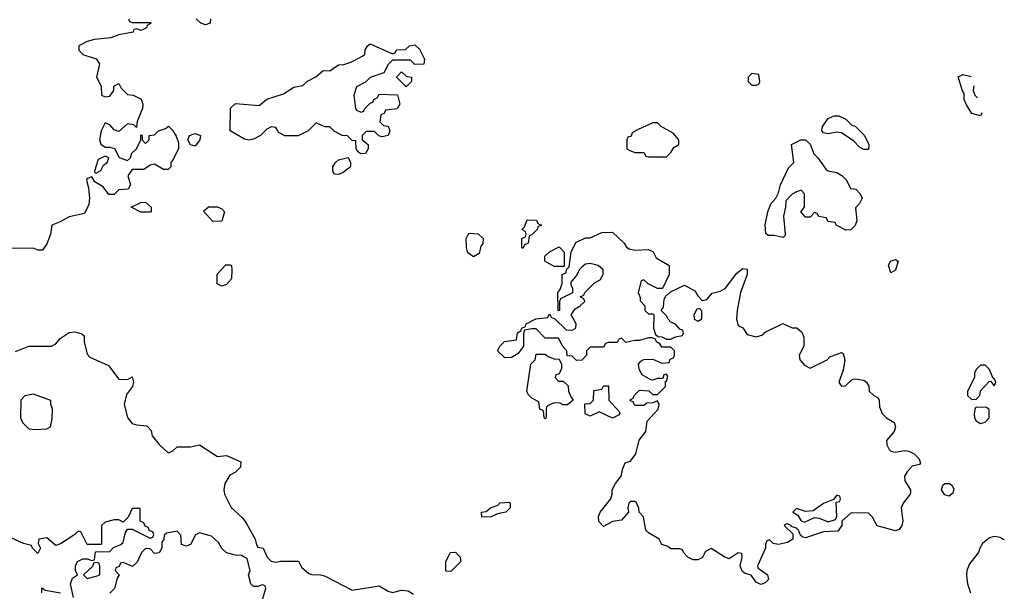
# Model space of a CAD drawing. Header units: inches. Extents: x 2671394 to 2765652, y 830470 to 955458.
# Tile 248 of 256: x 2712329 to 2716715, y 936917 to 939466. Entities that reach past the tile are written whole.
import ezdxf

# ---------------------------------------------------------------- set-up
doc = ezdxf.new("R2010")
doc.units = ezdxf.units.IN
doc.header["$MEASUREMENT"] = 0
doc.layers.add('C7913', color=7, linetype='Continuous')

msp = doc.modelspace()

# ---------------------------------------------------------------- linework, layer by layer
at = {"layer": 'C7913', "color": 2}
for points, elevation in [([(2712814, 939470), (2712818, 939458), (2712830, 939454), (2712910, 939454), (2712914, 939450), (2712898, 939442), (2712894, 939430), (2712870, 939418), (2712850, 939426), (2712838, 939422), (2712834, 939410), (2712770, 939399), (2712735.3, 939384.7), (2712662, 939378), (2712630, 939369), (2712592, 939350), (2712592, 939330), (2712610.9, 939310.9), (2712670, 939291), (2712684.7, 939270), (2712671.3, 939210), (2712692, 939170), (2712694, 939130), (2712710, 939122), (2712730, 939124.7), (2712748, 939150), (2712748, 939170), (2712770, 939182), (2712781, 939161), (2712810, 939132), (2712834, 939130), (2712870, 939111.3), (2712878, 939090), (2712876, 939070), (2712852.7, 939012.7), (2712850, 938986), (2712838, 938998), (2712810, 939002), (2712770, 938968), (2712750, 938975.3), (2712730, 938998), (2712710, 939006), (2712691.3, 938970), (2712684.7, 938930), (2712691, 938911), (2712710, 938898), (2712730, 938898), (2712751.6, 938891.6), (2712771.6, 938851.6), (2712810, 938838), (2712822, 938850), (2712829.2, 938870.8), (2712848.7, 938890), (2712868, 938930), (2712868, 938952), (2712874, 938950), (2712874, 938930), (2712890, 938914), (2712906, 938930), (2712906, 938950), (2712930, 938952), (2712948, 938970), (2712979, 938981), (2712992, 938992), (2713010, 938974), (2713026, 938946), (2713036.9, 938916.9), (2713036, 938890), (2713010, 938838), (2713002, 938830), (2713002, 938810), (2712990, 938798), (2712970, 938798), (2712930, 938822), (2712910, 938818), (2712882, 938798), (2712830, 938798), (2712811.3, 938770), (2712822, 938730), (2712812, 938710), (2712770, 938708), (2712750, 938686), (2712726, 938686), (2712700.4, 938720.4), (2712663.1, 938743.1), (2712650, 938766), (2712630, 938758), (2712626.8, 938750), (2712636, 938716), (2712640.7, 938670), (2712637.3, 938642.7), (2712618, 938602), (2712550, 938586.6), (2712510, 938564), (2712472, 938550), (2712466, 938510), (2712450, 938466), (2712430, 938438), (2712410, 938438), (2712390, 938448), (2712290, 938446)], 46), ([(2713178.8, 939470), (2713178, 939450), (2713157.3, 939442.7), (2713135.3, 939450), (2713115.3, 939470)], 46), ([(2716610, 939038), (2716570, 939048), (2716546.8, 939086.8), (2716537.2, 939110), (2716537.2, 939137.2), (2716529.2, 939149.2), (2716510, 939212), (2716530, 939222), (2716568.1, 939212.5)], 46), ([(2716579.8, 939171.8), (2716576, 939150), (2716584.7, 939130), (2716595.5, 939117)], 46), ([(2716615.7, 939050.4), (2716610, 939038)], 46), ([(2712310, 937986), (2712370, 938011), (2712470, 938010.7), (2712490, 938021), (2712510, 938044.7), (2712550, 938071.3), (2712574.4, 938074.4), (2712605.4, 938065.4), (2712616.9, 938056.9), (2712616, 938030), (2712630, 937974), (2712641.4, 937961.4), (2712724, 937924), (2712770, 937862.8), (2712810, 937862), (2712830, 937874), (2712836, 937850), (2712831, 937830), (2712805.5, 937794.5), (2712794, 937750), (2712810, 937692), (2712830, 937666), (2712850, 937658.8), (2712895.3, 937655.3), (2712914, 937634), (2712918.8, 937610), (2712950, 937571.3), (2712990, 937534), (2713010, 937542), (2713030, 937562), (2713090, 937561), (2713130, 937571), (2713210, 937518), (2713250, 937522), (2713314, 937494), (2713312, 937470), (2713291.1, 937448.9), (2713265.4, 937434.6), (2713242.8, 937397.2), (2713238, 937370), (2713242, 937350), (2713270.7, 937290.7), (2713323.6, 937243.6), (2713339.8, 937219.8), (2713378, 937150), (2713383.6, 937123.6), (2713390, 937114), (2713414, 937110), (2713431.3, 937070), (2713450, 937051.3), (2713470, 937046.8), (2713491.1, 937051.1), (2713571.6, 937051.6), (2713584.7, 937024.7), (2713616.9, 936996.9), (2713630, 936991.3), (2713670, 936991), (2713690, 936984.7), (2713810, 936922), (2713930, 936941), (2713970, 936918), (2713990, 936912), (2714030, 936922), (2714059.6, 936919.6), (2714083.6, 936903.6)], 46), ([(2712568, 936890), (2712555.3, 936950), (2712564.7, 936975.3), (2712586, 936990), (2712578, 937010), (2712578, 937030), (2712586, 937050), (2712610, 937062), (2712630, 937062), (2712650, 937054), (2712662, 937058), (2712667.3, 937092.7), (2712730, 937094), (2712747.3, 937112.7), (2712776.4, 937123.6), (2712790, 937134), (2712800.4, 937179.6), (2712810, 937194), (2712830, 937194), (2712910, 937154), (2712922, 937158), (2712926, 937170), (2712922, 937182), (2712907.3, 937187.3), (2712902, 937202), (2712887.3, 937207.3), (2712882, 937222), (2712866, 937230), (2712866, 937286), (2712830, 937286), (2712812, 937248), (2712790, 937226), (2712770, 937235.3), (2712750, 937235.3), (2712710, 937226), (2712694, 937210), (2712694, 937130), (2712690, 937126), (2712630, 937126), (2712602, 937182), (2712590, 937186), (2712574, 937170), (2712510.9, 937129.1), (2712490, 937122), (2712450, 937155.3), (2712414, 937150), (2712412, 937130), (2712422, 937110), (2712410, 937086), (2712386, 937110), (2712382, 937122), (2712346, 937130), (2712294.6, 937154.6)], 46), ([(2713408, 936870), (2713426, 936930), (2713422, 936942), (2713410, 936946), (2713390, 936938), (2713370, 936938), (2713358, 936950), (2713348, 936990), (2713355.3, 937010), (2713342, 937062), (2713316.4, 937076.4), (2713290, 937078), (2713250, 937088.7), (2713230, 937108), (2713214.6, 937134.6), (2713183.1, 937163.1), (2713130, 937178), (2713111.6, 937168.4), (2713090, 937126), (2713070, 937118), (2713050, 937126), (2713047.3, 937167.3), (2713030, 937186), (2712983.6, 937176.4), (2712972.7, 937167.3), (2712971.6, 937148.4), (2712962, 937138), (2712962, 937110), (2712950, 937088), (2712930, 937086), (2712910, 937106), (2712890, 937108), (2712872, 937090), (2712852.7, 937047.3), (2712831.6, 937028.4), (2712790, 937046), (2712778, 937042), (2712772, 937028), (2712758, 937022), (2712754, 937010), (2712772, 936990), (2712763.6, 936976.4), (2712750.9, 936929.1), (2712730.9, 936909.1)], 46), ([(2716715.4, 937148.2), (2716710, 937148), (2716696.4, 937156.4), (2716670, 937162), (2716650, 937155.3), (2716618, 937130), (2716606, 937110), (2716601, 937090), (2716560.9, 937039.1), (2716548, 937010), (2716547.7, 936987.7), (2716550.8, 936950), (2716564.7, 936910)], 50), ([(2712428, 936910), (2712427.3, 936932.7), (2712442, 936922), (2712511, 936911)], 46)]:
    msp.add_lwpolyline(points, dxfattribs=dict(at, elevation=elevation))
for points, elevation in [([(2713990, 939314), (2714002, 939318), (2714008.4, 939331.6), (2714047.3, 939332.7), (2714066, 939350), (2714090, 939354), (2714110, 939334), (2714132, 939290), (2714130, 939268), (2714090, 939266), (2714070, 939286), (2713990, 939286), (2713970, 939266), (2713951.3, 939228.7), (2713890, 939208), (2713870, 939188), (2713830, 939166), (2713818, 939130), (2713824.7, 939070), (2713830, 939062), (2713850, 939054), (2713862, 939058), (2713866, 939070), (2713878, 939082), (2713890, 939094), (2713902, 939098), (2713906, 939110), (2713922, 939118), (2713930, 939134), (2714011.6, 939131.6), (2714022, 939090), (2714010, 939068), (2713958, 939062), (2713952, 939048), (2713938, 939042), (2713934, 939010), (2713950, 938994), (2713970.9, 938990.9), (2713978, 938970), (2713970.8, 938949.2), (2713943.1, 938943.1), (2713928.9, 938948.9), (2713910, 938968), (2713872.7, 938967.3), (2713854, 938950), (2713854, 938930), (2713882, 938910), (2713882, 938890), (2713870, 938868.7), (2713848, 938868), (2713836.4, 938876.4), (2713828, 938890), (2713826, 938926), (2713810, 938928), (2713790, 938948), (2713766, 938950), (2713730, 938968.7), (2713710, 938988), (2713688.9, 938988.9), (2713650, 939006), (2713614, 938970), (2713570, 938948), (2713510, 938948), (2713483.1, 938963.1), (2713470, 938986), (2713450, 938988), (2713430, 938978), (2713402, 938950), (2713370, 938934), (2713350, 938929.2), (2713330, 938933.2), (2713266, 938970), (2713268.7, 939071.3), (2713290, 939092), (2713396.4, 939083.6), (2713430, 939111.3), (2713504.7, 939135.3), (2713550, 939164.7), (2713590, 939172), (2713608, 939190), (2713648.4, 939211.6), (2713680.4, 939239.6), (2713710, 939238), (2713750, 939264.7), (2713773.6, 939266.4), (2713804, 939276), (2713856.4, 939303.6), (2713867.3, 939312.7), (2713868.4, 939331.6), (2713878, 939350), (2713890, 939358)], 46), ([(2714050, 939166), (2714008, 939210), (2714030, 939234), (2714050, 939214), (2714074, 939210), (2714074, 939190)], 46), ([(2715590, 939226), (2715574, 939210), (2715574, 939190), (2715590, 939174), (2715610, 939174), (2715622, 939178), (2715626, 939190), (2715622, 939222)], 50), ([(2715170, 939006), (2715150, 939006), (2715083.6, 938976.4), (2715058, 938962), (2715052.7, 938947.3), (2715038, 938942), (2715034, 938930), (2715034, 938890), (2715043.6, 938883.6), (2715070, 938874), (2715110, 938874), (2715118, 938858), (2715130, 938854), (2715210, 938854), (2715230, 938874), (2715243.1, 938896.9), (2715266, 938910), (2715266, 938930), (2715240.4, 938960.4), (2715186, 938990)], 50), ([(2716090, 938888), (2716070, 938898), (2716044.7, 938924.7), (2715990, 938962), (2715970, 938964), (2715930, 938957.2), (2715910, 938962), (2715902, 938970), (2715905.2, 938990), (2715930, 939026), (2715958, 939038), (2715978, 939038), (2716010, 939022), (2716036, 938996), (2716050.7, 938990.7), (2716092, 938950), (2716112, 938910), (2716110, 938888)], 46), ([(2713110, 938902), (2713090, 938908), (2713078, 938930), (2713086, 938950), (2713110, 938958), (2713134, 938950), (2713132, 938930)], 46), ([(2716010, 938528), (2715966, 938550), (2715962, 938562), (2715930, 938566), (2715922, 938582), (2715888.4, 938588.4), (2715882, 938602), (2715870, 938606), (2715850, 938586), (2715830, 938586), (2715809, 938610), (2715826, 938630), (2715826, 938690), (2715810, 938706), (2715790, 938698), (2715770, 938688), (2715742, 938658), (2715741, 938630), (2715731.3, 938590), (2715738.8, 938510), (2715738, 938502), (2715730, 938495.3), (2715690, 938504.5), (2715663.2, 938503.2), (2715652.9, 938512.9), (2715649.4, 938550.6), (2715662, 938610), (2715674.6, 938645.4), (2715698, 938670), (2715710, 938694), (2715718, 938730), (2715754.6, 938805.4), (2715778, 938830), (2715768, 938910), (2715809.4, 938930.6), (2715830, 938931), (2715850.9, 938910.9), (2715867.3, 938867.3), (2715884.7, 938850), (2715919.6, 938799.6), (2715930, 938792), (2715970, 938784.7), (2715990.9, 938770.9), (2716012, 938750), (2716030, 938714), (2716054, 938710), (2716074, 938690), (2716082, 938670), (2716070, 938646), (2716052.7, 938627.3), (2716058, 938570), (2716051.6, 938548.4), (2716031.6, 938528.4)], 46), ([(2712710, 938858), (2712678, 938842), (2712662, 938790), (2712663.6, 938783.6), (2712670, 938782), (2712690, 938794), (2712702, 938818), (2712718, 938830), (2712726, 938850)], 46), ([(2713750, 938775.3), (2713730, 938778), (2713724, 938790), (2713724, 938810), (2713735.3, 938830), (2713750, 938841), (2713791.6, 938851.6), (2713802, 938830), (2713802, 938810), (2713770, 938784)], 46), ([(2712910, 938608), (2712868.4, 938608.4), (2712826, 938630), (2712868.4, 938651.6), (2712890, 938652), (2712914, 938630), (2712914, 938610)], 46), ([(2713190, 938566), (2713148.4, 938611.6), (2713170, 938631.3), (2713210, 938631.3), (2713230, 938622), (2713242, 938610), (2713230, 938568)], 46), ([(2714570, 938446), (2714566, 938450), (2714566, 938490), (2714582, 938498), (2714586, 938510), (2714582, 938522), (2714566, 938530), (2714578, 938542), (2714590, 938574), (2714631.6, 938571.6), (2714638, 938558), (2714654, 938550), (2714638, 938542), (2714634, 938530), (2714610, 938506), (2714598, 938502), (2714594, 938470), (2714578, 938462)], 46), ([(2715070, 938438), (2715130, 938442), (2715151.1, 938431.1), (2715164.7, 938404.7), (2715222, 938370), (2715222, 938330), (2715192.7, 938267.3), (2715170, 938268), (2715128.4, 938288.4), (2715110, 938306), (2715098, 938302), (2715084.7, 938250), (2715092.7, 938227.3), (2715092.7, 938212.7), (2715114, 938190), (2715114, 938170), (2715130, 938154), (2715150, 938154), (2715154, 938150), (2715152, 938090), (2715162, 938062), (2715172.7, 938052.7), (2715190, 938052), (2715210, 938042), (2715230, 938042), (2715250, 938052), (2715282, 938058), (2715286, 938070), (2715282, 938082), (2715270, 938086), (2715250, 938108), (2715230, 938118), (2715218, 938130), (2715210, 938146), (2715186, 938170), (2715196.4, 938183.6), (2715200.4, 938219.6), (2715207.3, 938232.7), (2715228, 938252), (2715290, 938282), (2715336.9, 938256.9), (2715350, 938234), (2715370, 938214), (2715390, 938218), (2715414, 938246), (2715450, 938256), (2715472.1, 938267.9), (2715523.6, 938336.4), (2715550, 938356), (2715570, 938354), (2715570.6, 938330), (2715540.7, 938250), (2715526, 938170), (2715522, 938130), (2715530, 938102), (2715550, 938092), (2715570, 938062), (2715610, 938051.3), (2715639, 938061), (2715650, 938072), (2715728.9, 938111.1), (2715770, 938092), (2715791.6, 938091.6), (2715812.7, 938072.7), (2715822, 938050), (2715822, 938010), (2715802, 937970), (2715804.7, 937950), (2715825.4, 937925.4), (2715850, 937912), (2715926, 937950), (2715938, 937962), (2715990, 937982), (2715998, 937978), (2716004.7, 937950), (2715996.9, 937903.1), (2715978, 937850), (2715982, 937842), (2715990, 937832), (2716007.3, 937832.7), (2716038, 937862), (2716050, 937864.7), (2716090, 937858), (2716102, 937850), (2716111.6, 937831.6), (2716114, 937810), (2716134, 937790), (2716150, 937782), (2716158, 937770), (2716159.6, 937739.6), (2716171.3, 937710), (2716190, 937691.3), (2716224.7, 937670), (2716231.1, 937651.1), (2716224.7, 937630), (2716191.3, 937590), (2716192, 937570), (2716202, 937550), (2716210, 937542), (2716230, 937538), (2716270, 937544.7), (2716290, 937542), (2716314, 937530), (2716334, 937510), (2716342, 937490), (2716338, 937482), (2716305.4, 937474.6), (2716282, 937450), (2716271.3, 937430), (2716272, 937410), (2716298, 937370), (2716296.9, 937356.9), (2716296, 937350), (2716264.7, 937310), (2716256, 937290), (2716262.8, 937230), (2716258.8, 937210), (2716247.3, 937192.7), (2716230, 937186.6), (2716149.1, 937209.1), (2716128.4, 937248.4), (2716110, 937266), (2716032.7, 937267.3), (2715992, 937230), (2715992, 937210), (2715974.4, 937185.6), (2715910, 937182.7), (2715830, 937155.3), (2715818, 937158), (2715807.3, 937167.3), (2715798, 937190), (2715790, 937198), (2715766, 937206), (2715766, 937210), (2715750, 937218), (2715743.6, 937216.4), (2715734, 937210), (2715772.7, 937172.7), (2715774, 937150), (2715750, 937135.3), (2715710, 937126), (2715686, 937130), (2715670, 937146), (2715658, 937142), (2715652, 937128), (2715651.3, 937110), (2715616, 937030), (2715619.6, 937019.6), (2715661, 936990), (2715664.7, 936970), (2715650, 936955.3), (2715630, 936948), (2715610, 936958), (2715588.4, 936988.4), (2715558, 936998), (2715547.3, 937007.3), (2715538, 937030), (2715548, 937070), (2715546, 937086), (2715530, 937088), (2715490, 937062), (2715470, 937068.7), (2715410, 937108), (2715384.7, 937095.3), (2715370, 937066), (2715350, 937058), (2715330, 937058), (2715306, 937070), (2715286, 937090), (2715282, 937102), (2715270, 937106), (2715230, 937106), (2715216.4, 937116.4), (2715190, 937126), (2715178, 937150), (2715130, 937178), (2715118, 937190), (2715108.7, 937248.7), (2715088, 937270), (2715087.3, 937287.3), (2715075.3, 937315.3), (2715070, 937318), (2715050, 937318), (2715042, 937310), (2715038, 937290), (2715041, 937270), (2715010, 937234), (2714970, 937228), (2714930, 937206), (2714908.4, 937228.4), (2714908, 937250), (2714915.3, 937270), (2714962, 937330), (2714968.7, 937350), (2714968, 937370), (2714982.7, 937397.3), (2715009, 937430), (2715015.3, 937464.7), (2715026, 937490), (2715050, 937498), (2715073.2, 937530), (2715089.3, 937590.7), (2715119, 937630), (2715124, 937676), (2715174, 937730), (2715178, 937750), (2715170, 937766), (2715150, 937758), (2715123.6, 937756.4), (2715110, 937746), (2715070, 937746), (2715062, 937762), (2715050, 937766), (2715048.4, 937771.6), (2715062, 937778), (2715066, 937790), (2715090, 937814), (2715131.6, 937811.6), (2715150, 937794), (2715170, 937794), (2715206, 937830), (2715206, 937854), (2715210, 937854), (2715216.4, 937876.4), (2715210, 937886), (2715198, 937882), (2715194, 937866), (2715170, 937866), (2715150, 937858), (2715140.4, 937860.4), (2715102, 937882), (2715088.4, 937908.4), (2715086, 937930), (2715096.4, 937943.6), (2715110, 937951.3), (2715150, 937952), (2715190, 937934), (2715222, 937938), (2715227.3, 937952.7), (2715242, 937958), (2715246, 937970), (2715246, 937990), (2715230, 938006), (2715190, 938006), (2715180.4, 938020.4), (2715166, 938030), (2715162, 938042), (2715147.3, 938047.3), (2715130, 938048), (2715090, 938035.3), (2715070, 938035.3), (2715030, 938026), (2715010, 938046), (2714998, 938042), (2714990, 938026), (2714952.7, 938027.3), (2714938, 938022), (2714930, 938006), (2714870, 938006), (2714854, 937990), (2714854, 937970), (2714832.7, 937947.3), (2714810, 937946), (2714790, 937966), (2714767.3, 937967.3), (2714766, 937990), (2714748.4, 938008.4), (2714730, 938046), (2714670, 938046), (2714630, 938088), (2714610, 938088), (2714578, 938082), (2714572.7, 938067.3), (2714574, 938010), (2714550, 937978), (2714519.6, 937960.4), (2714490, 937958), (2714458, 937990), (2714468, 938010), (2714489.1, 938030.9), (2714542, 938038), (2714546, 938070), (2714562, 938078), (2714566, 938090), (2714582, 938098), (2714586, 938110), (2714628.4, 938131.6), (2714682, 938138), (2714690, 938154), (2714698, 938138), (2714712.7, 938132.7), (2714763.6, 938083.6), (2714790, 938082), (2714806, 938090), (2714808, 938110), (2714786, 938150), (2714803.1, 938176.9), (2714826, 938190), (2714846, 938210), (2714842, 938222), (2714826, 938230), (2714842, 938238), (2714846, 938250), (2714890, 938292), (2714914.6, 938305.4), (2714928.7, 938330), (2714928, 938350), (2714906, 938370), (2714870, 938379), (2714850, 938375.3), (2714835.3, 938364.7), (2714822, 938350), (2714810, 938326), (2714783.6, 938296.4), (2714783.6, 938283.6), (2714792, 938270), (2714792, 938248), (2714738, 938222), (2714734, 938210), (2714734, 938170), (2714727.3, 938167.3), (2714726, 938250), (2714736.4, 938263.6), (2714746, 938290), (2714746, 938330), (2714762, 938338), (2714766, 938354), (2714776.4, 938363.6), (2714786, 938430), (2714807.3, 938472.7), (2714850, 938494), (2714870, 938494), (2714923.1, 938516.9), (2714970, 938518), (2715022, 938470), (2715031.6, 938451.6), (2715043.6, 938443.6)], 46), ([(2714350, 938408), (2714326, 938426), (2714319, 938450), (2714318, 938490), (2714330, 938514), (2714371.6, 938511.6), (2714394, 938490), (2714391.6, 938468.4), (2714383.6, 938456.4), (2714376, 938424)], 46), ([(2714710, 938366), (2714668, 938390), (2714668.7, 938411.3), (2714689.1, 938430.9), (2714732.7, 938452.7), (2714754, 938430), (2714754, 938366), (2714750, 938366)], 46), ([(2716210, 938338), (2716199, 938370), (2716208, 938390), (2716230, 938396), (2716242, 938390), (2716230, 938348.7)], 46), ([(2713230, 938278), (2713208.9, 938288.9), (2713208.9, 938331.1), (2713247.3, 938372.7), (2713267.3, 938372.7), (2713272, 938370), (2713274, 938350), (2713272, 938310), (2713250, 938286)], 46), ([(2715358, 938178), (2715345.4, 938174.6), (2715332, 938150), (2715334, 938130), (2715350, 938122), (2715367.3, 938132.7), (2715367.3, 938167.3)], 46), ([(2714730, 937854), (2714750, 937854), (2714772.7, 937832.7), (2714774, 937810), (2714783.6, 937783.6), (2714794, 937770), (2714770, 937748), (2714750, 937748), (2714736.4, 937756.4), (2714710, 937758), (2714678, 937742), (2714674, 937730), (2714674, 937690), (2714670, 937686), (2714666, 937690), (2714662, 937722), (2714646, 937730), (2714642, 937762), (2714610, 937778), (2714594.6, 937794.6), (2714588, 937810), (2714606, 937930), (2714626, 937950), (2714630, 937974), (2714670, 937974), (2714683.6, 937963.6), (2714710, 937954), (2714732.7, 937952.7), (2714742, 937930), (2714742, 937910), (2714732.7, 937887.3), (2714718, 937882), (2714714, 937870)], 46), ([(2716630, 937926), (2716610, 937926), (2716590, 937906), (2716582, 937890), (2716582, 937870), (2716552, 937810), (2716552, 937790), (2716570, 937772), (2716590, 937774), (2716606, 937790), (2716608.7, 937811.3), (2716647.3, 937852.7), (2716654, 937854), (2716670, 937834), (2716676.4, 937843.6), (2716678, 937850), (2716670, 937866), (2716666, 937866), (2716650, 937906)], 50), ([(2714970, 937688.7), (2714910, 937718), (2714870, 937698), (2714848.4, 937708.4), (2714847.3, 937752.7), (2714870, 937754), (2714886, 937770), (2714887.3, 937812.7), (2714922, 937818), (2714930, 937834), (2714952.7, 937832.7), (2714954, 937770), (2714999.6, 937719.6), (2715002, 937710), (2714996.9, 937703.1)], 46), ([(2712390, 937796), (2712351.3, 937788.7), (2712334, 937770), (2712332, 937690), (2712342, 937670), (2712370, 937642), (2712398, 937638), (2712450, 937642), (2712466, 937650), (2712474, 937686), (2712475.3, 937730), (2712468, 937752), (2712468, 937768)], 46), ([(2716590, 937738), (2716586, 937734), (2716581, 937710), (2716582.8, 937690), (2716590, 937678), (2716610, 937664.7), (2716630, 937672), (2716648, 937690), (2716647.3, 937727.3), (2716636.4, 937736.4)], 50), ([(2716470, 937342), (2716450, 937348), (2716435.3, 937370), (2716442, 937390), (2716450, 937398), (2716470, 937398), (2716482, 937390), (2716490, 937374), (2716485.4, 937354.6)], 46), ([(2715970, 937346), (2715954, 937326), (2715910, 937308.7), (2715863.5, 937276.5), (2715830, 937273.2), (2715790, 937286), (2715774, 937270), (2715796, 937256), (2715810, 937232), (2715826, 937226), (2715870, 937246), (2715890, 937242.8), (2715930, 937226.8), (2715963.1, 937236.9), (2715969, 937250), (2715966, 937314), (2715982, 937318), (2715986, 937330), (2715982, 937342)], 46), ([(2714388, 937248), (2714386, 937270), (2714407.3, 937272.7), (2714426, 937290), (2714459, 937301), (2714470, 937311.3), (2714510, 937314), (2714514, 937310), (2714514, 937290), (2714494, 937270), (2714458, 937262), (2714430, 937248.7)], 46), ([(2714250, 937006), (2714227.3, 937007.3), (2714228, 937050), (2714248, 937090), (2714270, 937091), (2714292, 937070), (2714294, 937050)], 46), ([(2712670, 937046), (2712658, 937042), (2712652.7, 937027.3), (2712614, 936990), (2712630, 936974), (2712670, 936984.7), (2712686, 936990), (2712686, 937030), (2712682, 937042)], 46)]:
    msp.add_lwpolyline(points, close=True, dxfattribs=dict(at, elevation=elevation))

doc.saveas('drawing.dxf')
